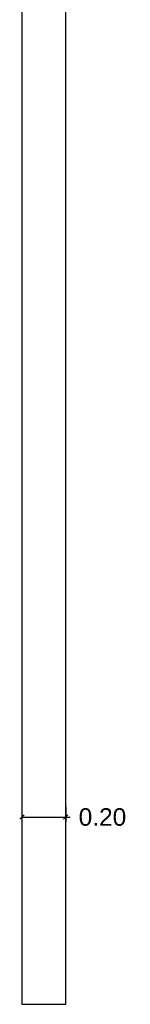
# Model space of a CAD drawing. Header units: inches. Extents: x 0 to 52.4, y -4.5 to 12.6.
# Tile 4 of 8: x 27.047 to 27.553, y 1.285 to 5.785. Entities that reach past the tile are written whole.
import ezdxf

# ---------------------------------------------------------------- set-up
doc = ezdxf.new("R2010")
doc.units = ezdxf.units.IN
doc.header["$MEASUREMENT"] = 0
doc.layers.add('A-WALL', color=113, linetype='Continuous', lineweight=9)
doc.styles.add('Arial', font='txt', dxfattribs={"height": 0.08})
doc.dimstyles.new('Copy of Standard', dxfattribs={"dimtxt": 0.08, "dimasz": 0.02, "dimexe": 0.02, "dimexo": 0.02, "dimgap": 0.09, "dimtad": 0, "dimtoh": 1, "dimzin": 0, "dimdsep": 46, "dimtxsty": 'Arial', "dimblk": 'OBLIQUE', "dimcen": 0.02, "dimclrt": 1, "dimadec": 0, "dimazin": 0, "dimtfac": 1, "dimtofl": 0, "dimtmove": 0, "dimatfit": 3, "dimfxl": 1, "dimtfill": 1, "dimtolj": 1, "dimtzin": 0, "dimarcsym": 1})

# ---------------------------------------------------------------- blocks, each defined once
blk = doc.blocks.new('_Oblique')
at = {"color": 0, "linetype": 'ByBlock', "lineweight": -2}
blk.add_line((-0.5, -0.5), (0.5, 0.5), dxfattribs=at)
blk = doc.blocks.new('*D69')
at = {"color": 0, "lineweight": -2, "transparency": 16777216}
for p, q in [((27.0573, 2.1884), (27.0573, 2.1208)), ((27.2573, 2.1884), (27.2573, 2.1208)), ((27.0573, 2.1408), (27.2573, 2.1408)), ((27.2573, 2.1408), (27.2773, 2.1408))]:
    blk.add_line(p, q, dxfattribs=at)
at = {"layer": 'Defpoints', "color": 0, "transparency": 16777216}
for p in [(27.0573, 2.2084), (27.2573, 2.2084), (27.2573, 2.1408)]:
    blk.add_point(p, dxfattribs=at)
at = {"color": 0, "lineweight": -2, "transparency": 16777216, "xscale": 0.02, "yscale": 0.02, "zscale": 0.02, "rotation": 180}
blk.add_blockref('_Oblique', (27.0573, 2.1408), dxfattribs=at)
at = {"color": 0, "lineweight": -2, "transparency": 16777216, "xscale": 0.02, "yscale": 0.02, "zscale": 0.02}
blk.add_blockref('_Oblique', (27.2573, 2.1408), dxfattribs=at)
at = {"color": 1, "transparency": 16777216, "insert": (27.4254, 2.1408), "char_height": 0.08, "attachment_point": 5, "style": 'Arial', "bg_fill": 3, "box_fill_scale": 1.25, "bg_fill_color": 256, "bg_fill_true_color": 13158600, "bg_fill_transparency": 0}
blk.add_mtext('\\A1;0.20', dxfattribs=at)

msp = doc.modelspace()

# ---------------------------------------------------------------- linework, layer by layer
at = {"layer": 'A-WALL', "lineweight": 25}
for p, q in [((27.0573, 8.1853), (27.0573, 1.2853)), ((27.2573, 1.2853), (27.2573, 8.1853)), ((27.0573, 1.2853), (27.2573, 1.2853))]:
    msp.add_line(p, q, dxfattribs=at)

# ---------------------------------------------------------------- next in the draw order: dimensions: what is measured, and where the dimension line sits
dim = msp.add_linear_dim(base=(27.2573, 2.1408), p1=(27.0573, 2.2084), p2=(27.2573, 2.2084), dimstyle='Copy of Standard')
dim.commit()
dim.dimension.update_dxf_attribs({"geometry": '*D69', "text_midpoint": (27.4254, 2.1408)})

doc.saveas('drawing.dxf')
